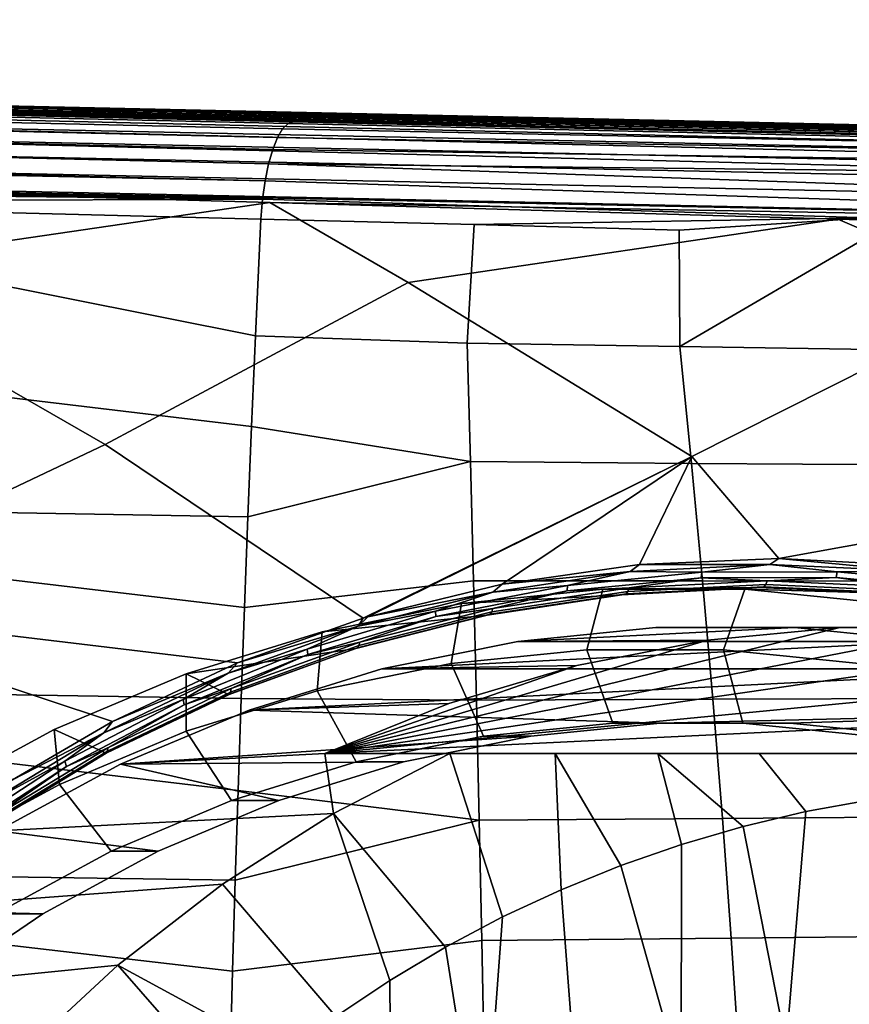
# Model space of a CAD drawing. Header units: metres. Extents: x -25 to 167, y -25 to 25.
# Tile 127 of 135: x 143.63 to 150.14, y 9.03 to 16.75. Entities that reach past the tile are written whole.
import ezdxf

# ---------------------------------------------------------------- set-up
doc = ezdxf.new("R2010")
doc.units = ezdxf.units.M
doc.layers.add('solid_12_061_372_XXX', color=7, linetype='CONTINUOUS')

msp = doc.modelspace()

# ---------------------------------------------------------------- linework, layer by layer
at = {"layer": 'solid_12_061_372_XXX'}
for points in [[(145.695541, 15.894266, 109.032219), (145.7379, 15.936132, 108.884583), (110.087891, 16.750076, 98.857933), (110.048439, 16.714476, 98.995346)], [(145.7379, 15.936132, 108.884583), (145.781006, 15.95029, 108.731995), (134.025528, 16.217804, 105.432716), (110.087891, 16.750076, 98.857933)], [(145.655258, 15.825999, 109.17028), (145.695541, 15.894266, 109.032219), (110.048439, 16.714476, 98.995346), (110.010597, 16.656034, 99.125183)], [(145.618332, 15.733469, 109.294449), (145.655258, 15.825999, 109.17028), (110.010597, 16.656034, 99.125183), (109.975372, 16.576317, 99.243965)], [(145.585892, 15.61957, 109.400841), (145.618332, 15.733469, 109.294449), (109.975372, 16.576317, 99.243965), (109.943726, 16.477461, 99.348518)], [(145.558975, 15.487865, 109.486122), (145.585892, 15.61957, 109.400841), (109.943726, 16.477461, 99.348518), (109.916481, 16.362116, 99.436035)], [(145.558975, 15.487865, 109.486122), (109.916481, 16.362116, 99.436035), (109.894394, 16.23337, 99.504173)], [(130.85704, 16.330118, 97.122185), (130.438492, 16.329205, 98.934303), (143.60466, 16.03339, 102.695969), (144.087326, 16.034311, 100.905449)], [(131.275497, 16.331028, 95.31002), (130.85704, 16.330118, 97.122185), (144.087326, 16.034311, 100.905449), (144.569931, 16.035223, 99.114883)], [(144.569931, 16.035223, 99.114883), (145.052124, 16.036137, 97.324181), (131.693573, 16.331936, 93.497726), (131.275497, 16.331028, 95.31002)], [(131.693573, 16.331936, 93.497726), (145.052124, 16.036137, 97.324181), (137.313187, 16.212856, 94.144371)], [(145.558975, 15.487865, 109.486122), (109.894394, 16.23337, 99.504173), (109.877838, 16.09469, 99.550995), (145.538422, 15.342478, 109.54763)], [(142.639725, 16.031513, 106.277069), (134.025528, 16.217804, 105.432716), (145.781006, 15.95029, 108.731995)], [(145.052124, 16.036137, 97.324181), (139.116348, 16.172924, 94.678886), (137.313187, 16.212856, 94.144371)], [(158.645294, 15.726071, 100.310204), (139.087143, 16.162195, 94.515846), (139.116348, 16.172924, 94.678886), (158.626328, 15.735919, 100.374649)], [(158.689804, 15.681128, 100.157402), (139.127304, 16.125748, 94.377647), (139.087143, 16.162195, 94.515846), (158.668686, 15.706489, 100.230225)], [(158.645294, 15.726071, 100.310204), (158.668686, 15.706489, 100.230225), (139.087143, 16.162195, 94.515846)], [(145.052124, 16.036137, 97.324181), (148.491333, 15.965229, 97.46109), (139.116348, 16.172924, 94.678886)], [(158.626328, 15.735919, 100.374649), (139.116348, 16.172924, 94.678886), (148.491333, 15.965229, 97.46109)], [(145.538422, 15.342478, 109.54763), (109.877838, 16.09469, 99.550995), (113.59771, 16.000547, 100.599518)], [(158.730621, 15.607829, 100.014893), (139.164719, 16.066145, 94.246941), (139.127304, 16.125748, 94.377647), (158.708481, 15.651937, 100.092522)], [(158.689804, 15.681128, 100.157402), (158.708481, 15.651937, 100.092522), (139.127304, 16.125748, 94.377647)], [(158.730621, 15.607829, 100.014893), (158.744553, 15.573849, 99.965561), (139.198395, 15.985008, 94.127266), (139.164719, 16.066145, 94.246941)], [(145.538422, 15.342478, 109.54763), (113.59771, 16.000547, 100.599518), (118.92128, 15.865617, 102.099457)], [(158.766357, 15.508653, 99.887482), (158.775864, 15.474491, 99.853004), (139.227402, 15.884546, 94.021889), (139.198395, 15.985008, 94.127266)], [(158.744553, 15.573849, 99.965561), (158.766357, 15.508653, 99.887482), (139.198395, 15.985008, 94.127266)], [(143.122406, 16.032452, 104.486588), (142.639725, 16.031513, 106.277069), (155.689026, 15.735345, 110.009399), (156.228088, 15.736443, 108.241608)], [(142.639725, 16.031513, 106.277069), (150.538361, 15.842166, 110.049667), (150.737122, 15.837654, 110.103935)], [(155.689026, 15.735345, 110.009399), (142.639725, 16.031513, 106.277069), (150.737122, 15.837654, 110.103935)], [(142.639725, 16.031513, 106.277069), (145.781006, 15.95029, 108.731995), (150.538361, 15.842166, 110.049667)], [(143.60466, 16.03339, 102.695969), (143.122406, 16.032452, 104.486588), (156.228088, 15.736443, 108.241608), (156.77063, 15.737536, 106.46241)], [(144.087326, 16.034311, 100.905449), (143.60466, 16.03339, 102.695969), (156.926392, 15.737849, 105.951607), (157.30896, 15.738612, 104.697083)], [(156.926392, 15.737849, 105.951607), (143.60466, 16.03339, 102.695969), (156.77063, 15.737536, 106.46241)], [(144.569931, 16.035223, 99.114883), (144.087326, 16.034311, 100.905449), (157.30896, 15.738612, 104.697083), (157.847809, 15.739677, 102.930069)], [(157.847809, 15.739677, 102.930069), (158.390244, 15.74074, 101.151367), (145.052124, 16.036137, 97.324181), (144.569931, 16.035223, 99.114883)], [(145.052124, 16.036137, 97.324181), (158.390244, 15.74074, 101.151367), (148.491333, 15.965229, 97.46109)], [(150.491714, 15.830696, 110.185783), (145.7379, 15.936132, 108.884583), (145.695541, 15.894266, 109.032219), (150.454132, 15.796276, 110.320526)], [(150.491714, 15.830696, 110.185783), (150.538361, 15.842166, 110.049667), (145.781006, 15.95029, 108.731995), (145.7379, 15.936132, 108.884583)], [(158.390244, 15.74074, 101.151367), (158.598602, 15.741145, 100.468132), (148.491333, 15.965229, 97.46109)], [(158.626328, 15.735919, 100.374649), (148.491333, 15.965229, 97.46109), (158.598602, 15.741145, 100.468132)], [(145.538422, 15.342478, 109.54763), (118.92128, 15.865617, 102.099457), (124.245094, 15.730444, 103.598732)], [(158.795822, 15.386947, 99.779465), (158.801498, 15.356749, 99.758141), (139.250961, 15.767491, 93.933678), (139.227402, 15.884546, 94.021889)], [(158.775864, 15.474491, 99.853004), (158.795822, 15.386947, 99.779465), (139.227402, 15.884546, 94.021889)], [(150.417999, 15.739983, 110.44812), (145.655258, 15.825999, 109.17028), (145.618332, 15.733469, 109.294449), (150.384247, 15.663257, 110.565292)], [(150.454132, 15.796276, 110.320526), (145.695541, 15.894266, 109.032219), (145.655258, 15.825999, 109.17028), (150.417999, 15.739983, 110.44812)], [(158.801498, 15.356749, 99.758141), (158.820724, 15.22404, 99.683716), (139.268417, 15.637028, 93.865028), (139.250961, 15.767491, 93.933678)], [(145.538422, 15.342478, 109.54763), (124.245094, 15.730444, 103.598732), (129.56868, 15.595053, 105.09716)], [(150.384247, 15.663257, 110.565292), (145.618332, 15.733469, 109.294449), (145.585892, 15.61957, 109.400841), (150.35376, 15.568065, 110.669037)], [(145.538422, 15.342478, 109.54763), (129.56868, 15.595053, 105.09716), (134.889648, 15.459505, 106.594055)], [(158.820724, 15.22404, 99.683716), (158.832962, 15.08022, 99.631889), (139.284149, 15.49785, 93.81945), (139.268417, 15.637028, 93.865028)], [(150.305527, 15.332451, 110.826027), (150.327286, 15.456846, 110.756699), (145.585892, 15.61957, 109.400841), (145.558975, 15.487865, 109.486122)], [(150.35376, 15.568065, 110.669037), (145.585892, 15.61957, 109.400841), (150.327286, 15.456846, 110.756699)], [(145.538422, 15.342478, 109.54763), (134.889648, 15.459505, 106.594055), (140.208313, 15.323804, 108.08947)], [(158.832962, 15.08022, 99.631889), (141.097366, 15.445922, 94.353989), (139.284149, 15.49785, 93.81945)], [(141.097366, 15.445922, 94.353989), (145.594604, 15.316583, 95.681427), (141.93338, 14.782863, 94.448769)], [(158.832962, 15.08022, 99.631889), (145.594604, 15.316583, 95.681427), (141.097366, 15.445922, 94.353989)], [(150.289032, 15.198067, 110.875252), (150.305527, 15.332451, 110.826027), (145.558975, 15.487865, 109.486122), (145.538422, 15.342478, 109.54763)], [(145.452896, 13.562974, 109.809822), (145.483276, 14.271916, 109.714272), (140.208313, 15.323804, 108.08947), (138.382339, 14.406543, 107.747932)], [(145.538422, 15.342478, 109.54763), (140.208313, 15.323804, 108.08947), (145.524872, 15.187953, 109.583435)], [(140.208313, 15.323804, 108.08947), (145.483276, 14.271916, 109.714272), (145.524872, 15.187953, 109.583435)], [(145.594604, 15.316583, 95.681427), (146.680634, 14.689845, 95.883774), (144.304932, 13.421124, 94.896584), (141.93338, 14.782863, 94.448769)], [(145.538422, 15.342478, 109.54763), (145.524872, 15.187953, 109.583435), (147.19841, 15.143919, 110.051689), (150.289032, 15.198067, 110.875252)], [(145.594604, 15.316583, 95.681427), (150.05043, 15.187623, 96.99897), (146.680634, 14.689845, 95.883774)], [(158.832962, 15.08022, 99.631889), (150.05043, 15.187623, 96.99897), (145.594604, 15.316583, 95.681427)], [(147.14212, 14.215936, 110.17421), (147.19841, 15.143919, 110.051689), (145.524872, 15.187953, 109.583435), (145.483276, 14.271916, 109.714272)], [(150.05043, 15.187623, 96.99897), (151.428101, 14.59714, 97.31813), (148.903793, 13.327781, 96.331207), (146.680634, 14.689845, 95.883774)], [(147.19841, 15.143919, 110.051689), (147.14212, 14.215936, 110.17421), (148.810913, 14.188279, 110.626549), (148.805298, 15.099931, 110.497551)], [(150.289032, 15.198067, 110.875252), (147.19841, 15.143919, 110.051689), (148.805298, 15.099931, 110.497551)], [(150.289032, 15.198067, 110.875252), (148.805298, 15.099931, 110.497551), (148.810913, 14.188279, 110.626549), (150.298203, 15.057137, 110.908295)], [(150.05043, 15.187623, 96.99897), (154.464844, 15.059004, 98.306595), (151.428101, 14.59714, 97.31813)], [(158.832962, 15.08022, 99.631889), (154.464844, 15.059004, 98.306595), (150.05043, 15.187623, 96.99897)], [(150.298203, 15.057137, 110.908295), (148.810913, 14.188279, 110.626549), (150.48674, 14.162552, 111.074265), (150.339447, 15.055924, 110.919594)], [(141.93338, 14.782863, 94.448769), (144.304932, 13.421124, 94.896584), (141.632751, 12.153771, 93.792923), (139.706238, 13.514783, 93.461472)], [(146.680634, 14.689845, 95.883774), (148.903793, 13.327781, 96.331207), (146.328232, 12.059687, 95.300591), (144.304932, 13.421124, 94.896584)], [(151.428101, 14.59714, 97.31813), (153.502808, 13.234722, 97.765327), (149.588257, 12.52783, 96.424492), (148.903793, 13.327781, 96.331207)], [(145.452896, 13.562974, 109.809822), (138.382339, 14.406543, 107.747932), (138.348923, 12.977526, 107.972321), (145.424042, 12.853196, 109.90052)], [(147.167877, 13.28662, 110.310165), (147.14212, 14.215936, 110.17421), (145.483276, 14.271916, 109.714272), (145.452896, 13.562974, 109.809822)], [(147.14212, 14.215936, 110.17421), (147.167877, 13.28662, 110.310165), (148.902344, 13.272914, 110.770615), (148.810913, 14.188279, 110.626549)], [(148.810913, 14.188279, 110.626549), (148.902344, 13.272914, 110.770615), (150.643646, 13.260595, 111.224419), (150.48674, 14.162552, 111.074265)], [(147.167877, 13.28662, 110.310165), (145.452896, 13.562974, 109.809822), (145.424042, 12.853196, 109.90052)], [(144.304932, 13.421124, 94.896584), (146.328232, 12.059687, 95.300591), (145.342133, 11.71032, 94.922287), (141.632751, 12.153771, 93.792923)], [(147.167877, 13.28662, 110.310165), (145.424042, 12.853196, 109.90052), (145.396744, 12.142619, 109.986351), (147.192352, 12.353518, 110.437088)], [(148.903793, 13.327781, 96.331207), (146.363144, 12.070135, 95.313622), (146.328232, 12.059687, 95.300591)], [(148.903793, 13.327781, 96.331207), (147.416977, 12.327478, 95.695892), (146.363144, 12.070135, 95.313622)], [(147.167877, 13.28662, 110.310165), (147.192352, 12.353518, 110.437088), (148.988495, 12.35129, 110.905312), (148.902344, 13.272914, 110.770615)], [(148.903793, 13.327781, 96.331207), (148.495102, 12.480589, 96.06678), (147.416977, 12.327478, 95.695892)], [(148.903793, 13.327781, 96.331207), (149.588257, 12.52783, 96.424492), (148.495102, 12.480589, 96.06678)], [(148.902344, 13.272914, 110.770615), (148.988495, 12.35129, 110.905312), (150.791275, 12.350007, 111.364983), (150.643646, 13.260595, 111.224419)], [(153.502808, 13.234722, 97.765327), (150.686142, 12.468785, 96.767723), (149.588257, 12.52783, 96.424492)], [(145.396744, 12.142619, 109.986351), (138.348923, 12.977526, 107.972321), (138.319, 11.545159, 108.17318), (145.370987, 11.431232, 110.067322)], [(145.424042, 12.853196, 109.90052), (138.348923, 12.977526, 107.972321), (145.396744, 12.142619, 109.986351)], [(149.516129, 12.480913, 96.400276), (148.495102, 12.480589, 96.06678), (149.588257, 12.52783, 96.424492)], [(149.516129, 12.480913, 96.400276), (149.588257, 12.52783, 96.424492), (150.615616, 12.430157, 96.745132)], [(150.615616, 12.430157, 96.745132), (149.588257, 12.52783, 96.424492), (150.686142, 12.468785, 96.767723)], [(147.342957, 12.263284, 95.668007), (147.416977, 12.327478, 95.695892), (148.42189, 12.425129, 96.040817)], [(147.342957, 12.263284, 95.668007), (148.42189, 12.425129, 96.040817), (147.92894, 12.31672, 95.883987)], [(148.42189, 12.425129, 96.040817), (147.416977, 12.327478, 95.695892), (148.495102, 12.480589, 96.06678)], [(148.42189, 12.425129, 96.040817), (148.982193, 12.419289, 96.238251), (147.92894, 12.31672, 95.883987)], [(148.42189, 12.425129, 96.040817), (148.495102, 12.480589, 96.06678), (149.516129, 12.480913, 96.400276)], [(148.42189, 12.425129, 96.040817), (149.516129, 12.480913, 96.400276), (148.982193, 12.419289, 96.238251)], [(149.516129, 12.480913, 96.400276), (150.045013, 12.421676, 96.579147), (148.982193, 12.419289, 96.238251)], [(149.516129, 12.480913, 96.400276), (150.615616, 12.430157, 96.745132), (150.045013, 12.421676, 96.579147)], [(150.615616, 12.430157, 96.745132), (151.108093, 12.324059, 96.905937), (150.045013, 12.421676, 96.579147)], [(147.215469, 11.416885, 110.554901), (147.192352, 12.353518, 110.437088), (145.396744, 12.142619, 109.986351), (145.370987, 11.431232, 110.067322)], [(147.192352, 12.353518, 110.437088), (147.215469, 11.416885, 110.554901), (149.069168, 11.423827, 111.030533), (148.988495, 12.35129, 110.905312)], [(147.92894, 12.31672, 95.883987), (148.982193, 12.419289, 96.238251), (148.97731, 12.375456, 96.259758), (147.927505, 12.273201, 95.906616)], [(147.927505, 12.273201, 95.906616), (148.97731, 12.375456, 96.259758), (148.412903, 12.29665, 96.105797)], [(148.412903, 12.29665, 96.105797), (149.496674, 12.35192, 96.461861), (149.484482, 12.323622, 96.500046), (148.402664, 12.268438, 96.144615)], [(148.97731, 12.375456, 96.259758), (149.496674, 12.35192, 96.461861), (148.412903, 12.29665, 96.105797)], [(148.982193, 12.419289, 96.238251), (150.045013, 12.421676, 96.579147), (150.036652, 12.377829, 96.599525), (148.97731, 12.375456, 96.259758)], [(148.97731, 12.375456, 96.259758), (150.036652, 12.377829, 96.599525), (149.496674, 12.35192, 96.461861)], [(148.988495, 12.35129, 110.905312), (149.069168, 11.423827, 111.030533), (150.929337, 11.431365, 111.495796), (150.791275, 12.350007, 111.364983)], [(149.496674, 12.35192, 96.461861), (150.585571, 12.301597, 96.803261), (150.571365, 12.273355, 96.840797), (149.484482, 12.323622, 96.500046)], [(150.036652, 12.377829, 96.599525), (150.585571, 12.301597, 96.803261), (149.496674, 12.35192, 96.461861)], [(150.045013, 12.421676, 96.579147), (151.108093, 12.324059, 96.905937), (151.096222, 12.280506, 96.925171), (150.036652, 12.377829, 96.599525)], [(150.036652, 12.377829, 96.599525), (151.096222, 12.280506, 96.925171), (150.585571, 12.301597, 96.803261)], [(147.342957, 12.263284, 95.668007), (146.363144, 12.070135, 95.313622), (147.416977, 12.327478, 95.695892)], [(146.894333, 12.115128, 95.51799), (147.92894, 12.31672, 95.883987), (147.927505, 12.273201, 95.906616), (146.896255, 12.072212, 95.541702)], [(147.342957, 12.263284, 95.668007), (147.92894, 12.31672, 95.883987), (146.894333, 12.115128, 95.51799)], [(146.896255, 12.072212, 95.541702), (147.927505, 12.273201, 95.906616), (147.344284, 12.136234, 95.73632)], [(147.099182, 12.174812, 98.263321), (148.207336, 12.28607, 98.623383), (148.082031, 11.811606, 99.082108), (147.016647, 11.704638, 98.735939)], [(149.427094, 12.29987, 96.580803), (148.207336, 12.28607, 98.623383), (147.099182, 12.174812, 98.263321), (148.355621, 12.242852, 96.228378)], [(147.344284, 12.136234, 95.73632), (148.412903, 12.29665, 96.105797), (148.402664, 12.268438, 96.144615), (147.335938, 12.108235, 95.775742)], [(147.927505, 12.273201, 95.906616), (148.412903, 12.29665, 96.105797), (147.344284, 12.136234, 95.73632)], [(148.207336, 12.28607, 98.623383), (149.320526, 12.28607, 98.985077), (149.152267, 11.811606, 99.429848), (148.082031, 11.811606, 99.082108)], [(150.506027, 12.252985, 96.919464), (149.320526, 12.28607, 98.985077), (148.207336, 12.28607, 98.623383), (149.427094, 12.29987, 96.580803)], [(149.470535, 12.305937, 96.543648), (149.427094, 12.29987, 96.580803), (148.355621, 12.242852, 96.228378), (148.389664, 12.250786, 96.188515)], [(148.402664, 12.268438, 96.144615), (149.484482, 12.323622, 96.500046), (149.470535, 12.305937, 96.543648), (148.389664, 12.250786, 96.188515)], [(149.320526, 12.28607, 98.985077), (150.42868, 12.174812, 99.345131), (150.217651, 11.704638, 99.776016), (149.152267, 11.811606, 99.429848)], [(151.582687, 12.10191, 97.243744), (150.42868, 12.174812, 99.345131), (149.320526, 12.28607, 98.985077), (150.506027, 12.252985, 96.919464)], [(150.556412, 12.255675, 96.884056), (150.506027, 12.252985, 96.919464), (149.427094, 12.29987, 96.580803), (149.470535, 12.305937, 96.543648)], [(149.484482, 12.323622, 96.500046), (150.571365, 12.273355, 96.840797), (150.556412, 12.255675, 96.884056), (149.470535, 12.305937, 96.543648)], [(148.355621, 12.242852, 96.228378), (147.099182, 12.174812, 98.263321), (146.006088, 11.953297, 97.90815), (147.300491, 12.082927, 95.863228)], [(146.289124, 11.997128, 95.283958), (146.363144, 12.070135, 95.313622), (147.342957, 12.263284, 95.668007)], [(146.289124, 11.997128, 95.283958), (147.342957, 12.263284, 95.668007), (146.894333, 12.115128, 95.51799)], [(148.389664, 12.250786, 96.188515), (148.355621, 12.242852, 96.228378), (147.300491, 12.082927, 95.863228), (147.323807, 12.090635, 95.819916)], [(147.335938, 12.108235, 95.775742), (148.402664, 12.268438, 96.144615), (148.389664, 12.250786, 96.188515), (147.323807, 12.090635, 95.819916)], [(141.632751, 12.153771, 93.792923), (144.360977, 11.250462, 94.524673), (143.578293, 10.792099, 94.190887)], [(141.632751, 12.153771, 93.792923), (145.342133, 11.71032, 94.922287), (144.360977, 11.250462, 94.524673)], [(145.887222, 11.816225, 95.142273), (146.894333, 12.115128, 95.51799), (146.896255, 12.072212, 95.541702), (145.892487, 11.774198, 95.167053)], [(146.289124, 11.997128, 95.283958), (146.894333, 12.115128, 95.51799), (145.887222, 11.816225, 95.142273)], [(147.099182, 12.174812, 98.263321), (147.016647, 11.704638, 98.735939), (145.965744, 11.491672, 98.394485), (146.006088, 11.953297, 97.90815)], [(146.300583, 11.872401, 95.35553), (147.344284, 12.136234, 95.73632), (147.335938, 12.108235, 95.775742), (146.294083, 11.844733, 95.395531)], [(146.896255, 12.072212, 95.541702), (147.344284, 12.136234, 95.73632), (146.300583, 11.872401, 95.35553)], [(147.300491, 12.082927, 95.863228), (146.006088, 11.953297, 97.90815), (144.937927, 11.623521, 97.561081), (146.269745, 11.821547, 95.486931)], [(146.289124, 11.997128, 95.283958), (145.342133, 11.71032, 94.922287), (146.328232, 12.059687, 95.300591)], [(145.892487, 11.774198, 95.167053), (146.896255, 12.072212, 95.541702), (146.300583, 11.872401, 95.35553)], [(146.282822, 11.827199, 95.439957), (147.323807, 12.090635, 95.819916), (147.300491, 12.082927, 95.863228), (146.269745, 11.821547, 95.486931)], [(146.294083, 11.844733, 95.395531), (147.335938, 12.108235, 95.775742), (147.323807, 12.090635, 95.819916), (146.282822, 11.827199, 95.439957)], [(146.289124, 11.997128, 95.283958), (146.328232, 12.059687, 95.300591), (146.363144, 12.070135, 95.313622)], [(145.269821, 11.628934, 94.891258), (145.342133, 11.71032, 94.922287), (146.289124, 11.997128, 95.283958)], [(145.269821, 11.628934, 94.891258), (146.289124, 11.997128, 95.283958), (145.887222, 11.816225, 95.142273)], [(150.065903, 11.987477, 93.023636), (146.026031, 11, 91.710999), (149.027893, 11.887474, 92.686363)], [(151.108368, 11.987477, 93.36235), (146.026031, 11, 91.710999), (150.065903, 11.987477, 93.023636)], [(152.146362, 11.887474, 93.699615), (146.026031, 11, 91.710999), (151.108368, 11.987477, 93.36235)], [(150.065903, 11.987477, 93.023636), (149.027893, 11.887474, 92.686363), (147.541443, 11.877855, 97.040115), (148.62262, 11.986408, 97.391411)], [(149.708694, 11.986408, 97.744293), (148.62262, 11.986408, 97.391411), (147.541443, 11.877855, 97.040115)], [(150.789871, 11.877855, 98.095589), (149.708694, 11.986408, 97.744293), (147.541443, 11.877855, 97.040115)], [(151.108368, 11.987477, 93.36235), (150.065903, 11.987477, 93.023636), (148.62262, 11.986408, 97.391411), (149.708694, 11.986408, 97.744293)], [(151.108368, 11.987477, 93.36235), (149.708694, 11.986408, 97.744293), (150.789871, 11.877855, 98.095589), (152.146362, 11.887474, 93.699615)], [(144.937927, 11.623521, 97.561081), (146.006088, 11.953297, 97.90815), (145.965744, 11.491672, 98.394485), (144.938858, 11.174635, 98.060829)], [(149.027893, 11.887474, 92.686363), (146.026031, 11, 91.710999), (148.002991, 11.688334, 92.353355)], [(153.171265, 11.688334, 94.032631), (146.026031, 11, 91.710999), (152.146362, 11.887474, 93.699615)], [(149.027893, 11.887474, 92.686363), (148.002991, 11.688334, 92.353355), (146.47496, 11.661724, 96.693588), (147.541443, 11.877855, 97.040115)], [(144.915909, 11.422648, 94.759682), (145.887222, 11.816225, 95.142273), (145.892487, 11.774198, 95.167053), (144.924408, 11.381793, 94.7855)], [(145.269821, 11.628934, 94.891258), (145.887222, 11.816225, 95.142273), (144.915909, 11.422648, 94.759682)], [(145.271118, 11.460538, 95.101402), (146.269745, 11.821547, 95.486931), (144.937927, 11.623521, 97.561081)], [(145.276184, 11.46275, 95.051231), (146.282822, 11.827199, 95.439957), (146.269745, 11.821547, 95.486931), (145.271118, 11.460538, 95.101402)], [(145.28656, 11.4802, 95.006554), (146.294083, 11.844733, 95.395531), (146.282822, 11.827199, 95.439957), (145.276184, 11.46275, 95.051231)], [(145.291199, 11.507412, 94.965988), (146.300583, 11.872401, 95.35553), (146.294083, 11.844733, 95.395531), (145.28656, 11.4802, 95.006554)], [(145.892487, 11.774198, 95.167053), (146.300583, 11.872401, 95.35553), (145.291199, 11.507412, 94.965988)], [(150.789871, 11.877855, 98.095589), (147.541443, 11.877855, 97.040115), (146.47496, 11.661724, 96.693588)], [(151.856354, 11.661724, 98.442116), (150.789871, 11.877855, 98.095589), (146.47496, 11.661724, 96.693588)], [(148.285736, 11.237258, 98.543709), (147.272156, 11.135492, 98.214371), (147.016647, 11.704638, 98.735939), (148.082031, 11.811606, 99.082108)], [(149.303925, 11.237258, 98.874535), (148.285736, 11.237258, 98.543709), (148.082031, 11.811606, 99.082108), (149.152267, 11.811606, 99.429848)], [(150.317505, 11.135492, 99.203865), (149.303925, 11.237258, 98.874535), (149.152267, 11.811606, 99.429848), (150.217651, 11.704638, 99.776016)], [(144.924408, 11.381793, 94.7855), (145.892487, 11.774198, 95.167053), (145.291199, 11.507412, 94.965988)], [(145.269821, 11.628934, 94.891258), (144.360977, 11.250462, 94.524673), (145.342133, 11.71032, 94.922287)], [(148.002991, 11.688334, 92.353355), (146.999603, 11.391703, 92.027336), (145.432877, 11.339986, 96.354996), (146.47496, 11.661724, 96.693588)], [(151.856354, 11.661724, 98.442116), (145.432877, 11.339986, 96.354996), (148.65654, 11.237256, 97.402428), (152.898438, 11.339986, 98.780708)], [(151.856354, 11.661724, 98.442116), (146.47496, 11.661724, 96.693588), (145.432877, 11.339986, 96.354996)], [(147.272156, 11.135492, 98.214371), (146.272339, 10.932877, 97.889511), (145.965744, 11.491672, 98.394485), (147.016647, 11.704638, 98.735939)], [(148.002991, 11.688334, 92.353355), (146.026031, 11, 91.710999), (146.999603, 11.391703, 92.027336)], [(154.174652, 11.391703, 94.35865), (146.026031, 11, 91.710999), (153.171265, 11.688334, 94.032631)], [(143.904404, 11.188474, 97.225273), (144.937927, 11.623521, 97.561081), (144.938858, 11.174635, 98.060829), (143.945297, 10.756398, 97.737999)], [(144.311798, 11.002071, 94.70977), (145.271118, 11.460538, 95.101402), (144.937927, 11.623521, 97.561081), (143.904404, 11.188474, 97.225273)], [(144.293579, 11.162379, 94.493675), (144.360977, 11.250462, 94.524673), (145.269821, 11.628934, 94.891258)], [(144.293579, 11.162379, 94.493675), (145.269821, 11.628934, 94.891258), (144.915909, 11.422648, 94.759682)], [(145.346451, 10.709371, 110.144432), (138.319, 11.545159, 108.17318), (138.292557, 10.109717, 108.350487), (145.324142, 10.007393, 110.214539)], [(145.370987, 11.431232, 110.067322), (138.319, 11.545159, 108.17318), (145.346451, 10.709371, 110.144432)], [(144.324646, 11.04495, 94.571487), (145.291199, 11.507412, 94.965988), (145.28656, 11.4802, 95.006554), (144.321854, 11.018332, 94.612617)], [(144.924408, 11.381793, 94.7855), (145.291199, 11.507412, 94.965988), (144.324646, 11.04495, 94.571487)], [(143.988022, 10.937969, 94.373871), (144.915909, 11.422648, 94.759682), (144.924408, 11.381793, 94.7855), (143.999695, 10.898571, 94.400688)], [(144.293579, 11.162379, 94.493675), (144.915909, 11.422648, 94.759682), (143.988022, 10.937969, 94.373871)], [(144.312424, 11.001012, 94.657555), (145.276184, 11.46275, 95.051231), (145.271118, 11.460538, 95.101402), (144.311798, 11.002071, 94.70977)], [(144.321854, 11.018332, 94.612617), (145.28656, 11.4802, 95.006554), (145.276184, 11.46275, 95.051231), (144.312424, 11.001012, 94.657555)], [(146.272339, 10.932877, 97.889511), (145.295364, 10.631246, 97.572075), (144.938858, 11.174635, 98.060829), (145.965744, 11.491672, 98.394485)], [(147.237106, 10.476983, 110.663536), (147.215469, 11.416885, 110.554901), (145.370987, 11.431232, 110.067322), (145.346451, 10.709371, 110.144432)], [(147.215469, 11.416885, 110.554901), (147.237106, 10.476983, 110.663536), (149.144165, 10.490951, 111.146156), (149.069168, 11.423827, 111.030533)], [(149.069168, 11.423827, 111.030533), (149.144165, 10.490951, 111.146156), (151.05748, 10.505243, 111.616714), (150.929337, 11.431365, 111.495796)], [(143.999695, 10.898571, 94.400688), (144.924408, 11.381793, 94.7855), (144.324646, 11.04495, 94.571487)], [(146.999603, 11.391703, 92.027336), (146.026031, 11, 91.710999), (144.424652, 10.915576, 96.027405), (145.432877, 11.339986, 96.354996)], [(155.148239, 11, 94.674988), (146.026031, 11, 91.710999), (154.174652, 11.391703, 94.35865)], [(145.432877, 11.339986, 96.354996), (144.424652, 10.915576, 96.027405), (147.64296, 11.135489, 97.073097), (148.65654, 11.237256, 97.402428)], [(152.898438, 11.339986, 98.780708), (148.65654, 11.237256, 97.402428), (149.674774, 11.237256, 97.733276)], [(152.898438, 11.339986, 98.780708), (149.674774, 11.237256, 97.733276), (150.688339, 11.135489, 98.062607)], [(144.293579, 11.162379, 94.493675), (143.578293, 10.792099, 94.190887), (144.360977, 11.250462, 94.524673)], [(148.65654, 11.237256, 97.402428), (147.64296, 11.135489, 97.073097), (147.272156, 11.135492, 98.214371), (148.285736, 11.237258, 98.543709)], [(149.674774, 11.237256, 97.733276), (148.65654, 11.237256, 97.402428), (148.285736, 11.237258, 98.543709), (149.303925, 11.237258, 98.874535)], [(150.688339, 11.135489, 98.062607), (149.674774, 11.237256, 97.733276), (149.303925, 11.237258, 98.874535), (150.317505, 11.135492, 99.203865)], [(142.914932, 10.652108, 96.90377), (143.904404, 11.188474, 97.225273), (143.945297, 10.756398, 97.737999), (142.994034, 10.24075, 97.428917)], [(143.399002, 10.448814, 94.315659), (144.311798, 11.002071, 94.70977), (143.904404, 11.188474, 97.225273), (142.914932, 10.652108, 96.90377)], [(143.3685, 10.60157, 94.095451), (143.578293, 10.792099, 94.190887), (144.293579, 11.162379, 94.493675)], [(143.3685, 10.60157, 94.095451), (144.293579, 11.162379, 94.493675), (143.988022, 10.937969, 94.373871)], [(144.350098, 10.233337, 97.264938), (143.945297, 10.756398, 97.737999), (144.938858, 11.174635, 98.060829), (145.295364, 10.631246, 97.572075)], [(144.424652, 10.915576, 96.027405), (146.643173, 10.932879, 96.748253), (147.64296, 11.135489, 97.073097)], [(147.64296, 11.135489, 97.073097), (146.643173, 10.932879, 96.748253), (146.272339, 10.932877, 97.889511), (147.272156, 11.135492, 98.214371)], [(143.408981, 10.489132, 94.176247), (144.324646, 11.04495, 94.571487), (144.321854, 11.018332, 94.612617), (143.408066, 10.463276, 94.217941)], [(143.999695, 10.898571, 94.400688), (144.324646, 11.04495, 94.571487), (143.408981, 10.489132, 94.176247)], [(143.399658, 10.446166, 94.263161), (144.312424, 11.001012, 94.657555), (144.311798, 11.002071, 94.70977), (143.399002, 10.448814, 94.315659)], [(143.408066, 10.463276, 94.217941), (144.321854, 11.018332, 94.612617), (144.312424, 11.001012, 94.657555), (143.399658, 10.446166, 94.263161)], [(146.026031, 11, 91.710999), (146.094269, 10.528984, 88.391296), (143.459366, 10.392329, 95.713768), (144.424652, 10.915576, 96.027405)], [(146.026031, 11, 91.710999), (147.008179, 11, 88.688248), (146.094269, 10.528984, 88.391296)], [(147.832672, 11, 88.773819), (147.008179, 11, 88.688248), (146.026031, 11, 91.710999), (155.148239, 11, 94.674988)], [(147.421112, 9.717924, 88.063591), (146.972809, 9.480657, 87.917923), (146.094269, 10.528984, 88.391296), (147.008179, 11, 88.688248)], [(147.832672, 11, 88.773819), (147.87973, 9.931676, 88.212601), (147.421112, 9.717924, 88.063591), (147.008179, 11, 88.688248)], [(148.639404, 11, 88.885239), (147.832672, 11, 88.773819), (155.148239, 11, 94.674988)], [(147.832672, 11, 88.773819), (148.639404, 11, 88.885239), (148.824478, 10.287111, 88.519569), (148.348083, 10.121629, 88.364777)], [(147.832672, 11, 88.773819), (148.348083, 10.121629, 88.364777), (147.87973, 9.931676, 88.212601)], [(149.432144, 11, 89.024155), (148.639404, 11, 88.885239), (155.148239, 11, 94.674988)], [(148.639404, 11, 88.885239), (149.432144, 11, 89.024155), (149.79776, 10.543446, 88.835808), (149.308044, 10.427818, 88.676689)], [(148.639404, 11, 88.885239), (149.308044, 10.427818, 88.676689), (148.824478, 10.287111, 88.519569)], [(150.213913, 11, 89.192299), (149.432144, 11, 89.024155), (155.148239, 11, 94.674988)], [(149.432144, 11, 89.024155), (150.213913, 11, 89.192299), (150.292175, 10.633654, 88.996452), (149.79776, 10.543446, 88.835808)], [(143.110611, 10.366199, 93.988968), (143.988022, 10.937969, 94.373871), (143.999695, 10.898571, 94.400688), (143.125366, 10.32855, 94.016769)], [(143.3685, 10.60157, 94.095451), (143.988022, 10.937969, 94.373871), (143.110611, 10.366199, 93.988968)], [(143.125366, 10.32855, 94.016769), (143.999695, 10.898571, 94.400688), (143.408981, 10.489132, 94.176247)], [(144.424652, 10.915576, 96.027405), (143.459366, 10.392329, 95.713768), (144.720901, 10.233328, 96.123665), (145.666214, 10.631254, 96.430817)], [(144.424652, 10.915576, 96.027405), (145.666214, 10.631254, 96.430817), (146.643173, 10.932879, 96.748253)], [(146.643173, 10.932879, 96.748253), (145.666214, 10.631254, 96.430817), (145.295364, 10.631246, 97.572075), (146.272339, 10.932877, 97.889511)], [(144.350098, 10.233337, 97.264938), (143.445114, 9.742768, 96.970894), (142.994034, 10.24075, 97.428917), (143.945297, 10.756398, 97.737999)], [(147.237106, 10.476983, 110.663536), (145.346451, 10.709371, 110.144432), (145.324142, 10.007393, 110.214539)], [(145.666214, 10.631254, 96.430817), (144.720901, 10.233328, 96.123665), (144.350098, 10.233337, 97.264938), (145.295364, 10.631246, 97.572075)], [(150.497421, 8.89622, 89.063141), (149.645798, 8.712129, 88.78643), (149.79776, 10.543446, 88.835808), (150.292175, 10.633654, 88.996452)], [(146.094269, 10.528984, 88.391296), (145.22406, 9.974341, 88.108551), (142.545715, 9.774956, 95.416901), (143.459366, 10.392329, 95.713768)], [(146.536072, 9.22051, 87.776024), (146.112259, 8.938325, 87.638313), (145.22406, 9.974341, 88.108551), (146.094269, 10.528984, 88.391296)], [(146.536072, 9.22051, 87.776024), (146.094269, 10.528984, 88.391296), (146.972809, 9.480657, 87.917923)], [(149.144165, 10.490951, 111.146156), (149.213242, 9.553081, 111.252083), (151.175415, 9.572217, 111.727577), (151.05748, 10.505243, 111.616714)], [(149.645798, 8.712129, 88.78643), (149.308044, 10.427818, 88.676689), (149.79776, 10.543446, 88.835808)], [(147.237106, 10.476983, 110.663536), (145.324142, 10.007393, 110.214539), (145.303055, 9.294645, 110.280823), (147.257172, 9.53407, 110.762939)], [(147.237106, 10.476983, 110.663536), (147.257172, 9.53407, 110.762939), (149.213242, 9.553081, 111.252083), (149.144165, 10.490951, 111.146156)], [(149.645798, 8.712129, 88.78643), (148.82077, 8.440081, 88.518364), (148.824478, 10.287111, 88.519569), (149.308044, 10.427818, 88.676689)], [(143.459366, 10.392329, 95.713768), (142.545715, 9.774956, 95.416901), (143.815918, 9.742754, 95.82962), (144.720901, 10.233328, 96.123665)], [(148.82077, 8.440081, 88.518364), (148.348083, 10.121629, 88.364777), (148.824478, 10.287111, 88.519569)], [(144.720901, 10.233328, 96.123665), (143.815918, 9.742754, 95.82962), (143.445114, 9.742768, 96.970894), (144.350098, 10.233337, 97.264938)], [(145.303055, 9.294645, 110.280823), (138.292557, 10.109717, 108.350487), (138.269608, 8.671475, 108.504227), (145.283508, 8.581431, 110.342209)], [(145.324142, 10.007393, 110.214539), (138.292557, 10.109717, 108.350487), (145.303055, 9.294645, 110.280823)], [(148.82077, 8.440081, 88.518364), (148.021957, 8.079492, 88.258812), (147.87973, 9.931676, 88.212601), (148.348083, 10.121629, 88.364777)], [(145.22406, 9.974341, 88.108551), (144.40419, 9.340316, 87.842155), (141.691956, 9.069016, 95.139503), (142.545715, 9.774956, 95.416901)], [(146.112259, 8.938325, 87.638313), (145.70195, 8.634474, 87.504997), (144.40419, 9.340316, 87.842155), (145.22406, 9.974341, 88.108551)], [(148.021957, 8.079492, 88.258812), (147.265701, 7.638367, 88.013092), (147.421112, 9.717924, 88.063591), (147.87973, 9.931676, 88.212601)], [(142.545715, 9.774956, 95.416901), (141.691956, 9.069016, 95.139503), (142.959412, 9.163987, 95.551323), (143.815918, 9.742754, 95.82962)], [(143.815918, 9.742754, 95.82962), (142.959412, 9.163987, 95.551323), (142.588593, 9.163984, 96.692589), (143.445114, 9.742768, 96.970894)], [(147.265701, 7.638367, 88.013092), (146.972809, 9.480657, 87.917923), (147.421112, 9.717924, 88.063591)], [(149.213242, 9.553081, 111.252083), (149.276199, 8.610641, 111.348183), (151.282791, 8.632862, 111.828239), (151.175415, 9.572217, 111.727577)], [(147.275543, 8.588406, 110.853035), (147.257172, 9.53407, 110.762939), (145.303055, 9.294645, 110.280823), (145.283508, 8.581431, 110.342209)], [(147.257172, 9.53407, 110.762939), (147.275543, 8.588406, 110.853035), (149.276199, 8.610641, 111.348183), (149.213242, 9.553081, 111.252083)], [(147.265701, 7.638367, 88.013092), (146.552475, 7.116151, 87.781349), (146.536072, 9.22051, 87.776024), (146.972809, 9.480657, 87.917923)], [(144.40419, 9.340316, 87.842155), (143.64122, 8.631928, 87.594254), (141.691956, 9.069016, 95.139503)], [(145.30632, 8.309834, 87.37645), (144.926422, 7.96527, 87.253014), (143.64122, 8.631928, 87.594254), (144.40419, 9.340316, 87.842155)], [(145.30632, 8.309834, 87.37645), (144.40419, 9.340316, 87.842155), (145.70195, 8.634474, 87.504997)], [(146.552475, 7.116151, 87.781349), (145.89592, 6.523868, 87.568024), (146.112259, 8.938325, 87.638313), (146.536072, 9.22051, 87.776024)], [(142.941467, 7.855056, 87.36689), (140.905914, 8.280952, 94.884102), (141.691956, 9.069016, 95.139503), (143.64122, 8.631928, 87.594254)]]:
    msp.add_3dface(points, dxfattribs=at)

doc.saveas('drawing.dxf')
